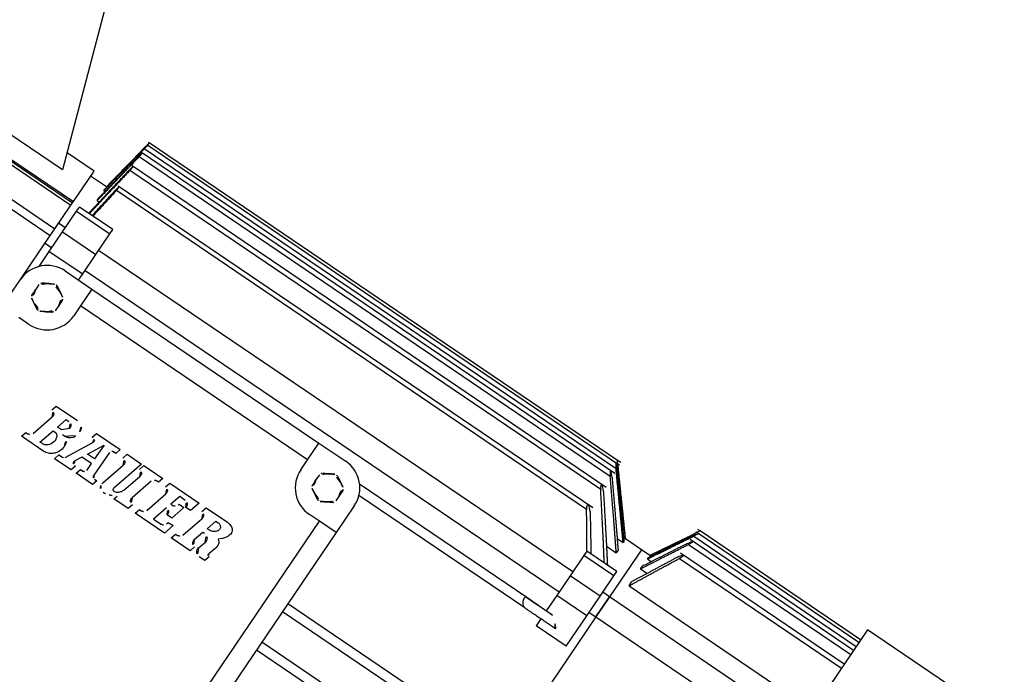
# Model space of a CAD drawing. Header units: metres. Extents: x 7482748 to 7484637, y 5684406 to 5687014.
# Tile 248 of 256: x 7484504.994 to 7484505.238, y 5686555.586 to 5686555.748. Entities that reach past the tile are written whole.
import ezdxf

# ---------------------------------------------------------------- set-up
doc = ezdxf.new("R2010")
doc.units = ezdxf.units.M
doc.header["$MEASUREMENT"] = 0
doc.layers.add('projektowane obiekty', color=5, linetype='Continuous', lineweight=35)

# ---------------------------------------------------------------- blocks, each defined once
blk = doc.blocks.new('zw$D414')
at = {"layer": 'projektowane obiekty', "lineweight": 30}
for p, q in [((10.09409807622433, 2.393500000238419), (10.12189240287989, 2.314856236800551)), ((10.13575998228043, 2.331734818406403), (10.13548811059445, 2.33019295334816)), ((10.27730267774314, 2.331734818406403), (10.1356517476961, 2.331734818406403)), ((10.13589490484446, 2.332500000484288), (10.13567991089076, 2.332500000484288)), ((10.13589490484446, 2.332500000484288), (10.13575998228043, 2.331734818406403)), ((10.13589576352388, 2.332504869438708), (10.13589490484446, 2.332500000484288)), ((10.27616350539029, 2.332500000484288), (10.13589490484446, 2.332500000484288)), ((10.27616350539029, 2.332500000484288), (10.27615875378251, 2.332505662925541)), ((10.27716912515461, 2.332500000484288), (10.27616350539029, 2.332500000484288)), ((10.27680556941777, 2.331734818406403), (10.27616350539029, 2.332500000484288)), ((10.28875000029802, 2.317499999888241), (10.27680556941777, 2.331734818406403)), ((10.35099999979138, 2.332500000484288), (10.35099999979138, 2.156500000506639)), ((10.39199999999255, 2.332500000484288), (10.35099999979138, 2.332500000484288)), ((10.13548811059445, 2.33019295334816), (10.13449979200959, 2.324587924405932)), ((10.27743638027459, 2.329397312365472), (10.13562369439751, 2.329397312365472)), ((10.27703019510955, 2.330534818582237), (10.13571278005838, 2.330534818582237)), ((10.30247842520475, 2.3287209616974), (10.30158708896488, 2.327177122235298)), ((10.35099999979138, 2.3287209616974), (10.3021405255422, 2.3287209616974)), ((10.30292820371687, 2.329499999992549), (10.30223492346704, 2.329499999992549)), ((10.30292820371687, 2.329499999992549), (10.30247842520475, 2.3287209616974)), ((10.3029313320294, 2.329505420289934), (10.30292820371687, 2.329499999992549)), ((10.35099999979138, 2.329499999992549), (10.30292820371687, 2.329499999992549)), ((10.27689716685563, 2.328197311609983), (10.13574073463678, 2.328197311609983)), ((10.30158708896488, 2.327177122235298), (10.29600000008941, 2.317499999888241)), ((10.35099999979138, 2.326338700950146), (10.30204599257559, 2.326338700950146)), ((10.30233449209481, 2.327520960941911), (10.35099999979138, 2.327520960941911)), ((10.13449979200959, 2.324587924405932), (10.1332499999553, 2.317499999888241)), ((10.27757043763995, 2.325349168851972), (10.13559549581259, 2.325349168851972)), ((10.27676438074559, 2.324149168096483), (10.13576863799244, 2.324149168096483)), ((10.3024284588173, 2.325138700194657), (10.35099999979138, 2.325138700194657)), ((10.35099999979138, 2.32220359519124), (10.30195128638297, 2.32220359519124)), ((10.30252224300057, 2.321003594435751), (10.35099999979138, 2.321003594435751)), ((10.12850000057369, 2.31900000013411), (10.12042791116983, 2.31900000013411)), ((10.12850000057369, 2.309867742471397), (10.12850000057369, 2.31900000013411)), ((10.27770468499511, 2.31930869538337), (10.13556731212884, 2.31930869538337)), ((10.1332499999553, 2.317499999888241), (10.12850000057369, 2.317499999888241)), ((10.1332499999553, 2.317490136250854), (10.13337587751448, 2.317490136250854)), ((10.1332499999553, 2.316386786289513), (10.1332499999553, 2.316769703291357)), ((10.1332499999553, 2.316386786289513), (10.1336248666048, 2.316386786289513)), ((10.27663183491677, 2.318108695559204), (10.13579649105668, 2.318108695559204)), ((10.28696771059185, 2.316386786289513), (10.28875000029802, 2.316386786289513)), ((10.288151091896, 2.317490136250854), (10.28875000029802, 2.317490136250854)), ((10.29349999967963, 2.317499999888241), (10.28875000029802, 2.317499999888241)), ((10.28875000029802, 2.316769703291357), (10.28875000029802, 2.316386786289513)), ((10.29349999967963, 2.317499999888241), (10.29349999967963, 2.303361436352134)), ((10.29349999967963, 2.317499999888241), (10.29349999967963, 2.303361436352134)), ((10.29600000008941, 2.317499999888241), (10.29349999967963, 2.317499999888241)), ((10.29600000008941, 2.317490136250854), (10.2964039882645, 2.317490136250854)), ((10.29600000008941, 2.316404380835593), (10.29600000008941, 2.3167838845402)), ((10.29600000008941, 2.316404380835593), (10.2972017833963, 2.316404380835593)), ((10.12189240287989, 2.314856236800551), (10.06199999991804, 2.314856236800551)), ((10.1332499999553, 2.313372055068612), (10.1332499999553, 2.314168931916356)), ((10.28875000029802, 2.314168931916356), (10.28875000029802, 2.313372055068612)), ((10.29600000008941, 2.313442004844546), (10.29600000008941, 2.31423119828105)), ((10.1332499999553, 2.313372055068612), (10.13387057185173, 2.313372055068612)), ((10.28580380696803, 2.313372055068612), (10.28875000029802, 2.313372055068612)), ((10.29600000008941, 2.313442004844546), (10.29798482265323, 2.313442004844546)), ((10.06199999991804, 2.309867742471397), (10.12850000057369, 2.309867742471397)), ((10.06199999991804, 2.309500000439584), (10.12850000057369, 2.309500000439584)), ((10.06199999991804, 2.308740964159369), (10.12850000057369, 2.308740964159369)), ((10.12850000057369, 2.309500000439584), (10.12850000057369, 2.309867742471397)), ((10.12850000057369, 2.308740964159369), (10.12850000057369, 2.309500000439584)), ((10.12850000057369, 2.301676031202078), (10.12850000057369, 2.308740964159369)), ((10.1304999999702, 2.30830501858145), (10.1304999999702, 2.309595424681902)), ((10.14049999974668, 2.309595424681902), (10.1304999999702, 2.309595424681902)), ((10.14049999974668, 2.30830501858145), (10.14049999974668, 2.309595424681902)), ((10.28249999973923, 2.309595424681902), (10.28249999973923, 2.30830501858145)), ((10.29150000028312, 2.309595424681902), (10.28249999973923, 2.309595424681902)), ((10.29150000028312, 2.30830501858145), (10.29150000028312, 2.309595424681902)), ((10.29600000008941, 2.30834230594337), (10.29600000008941, 2.309615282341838)), ((10.1304999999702, 2.302162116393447), (10.1304999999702, 2.30830501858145)), ((10.1304999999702, 2.30830501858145), (10.14049999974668, 2.30830501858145)), ((10.14049999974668, 2.302162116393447), (10.14049999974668, 2.30830501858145)), ((10.28249999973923, 2.30830501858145), (10.28249999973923, 2.302162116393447)), ((10.29150000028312, 2.30830501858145), (10.28249999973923, 2.30830501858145)), ((10.29150000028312, 2.302162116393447), (10.29150000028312, 2.30830501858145)), ((10.29600000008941, 2.30834230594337), (10.35099999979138, 2.30834230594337)), ((10.06199999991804, 2.301676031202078), (10.12850000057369, 2.301676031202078)), ((10.1304999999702, 2.303361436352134), (10.12850000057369, 2.303361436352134)), ((10.12850000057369, 2.299681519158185), (10.12850000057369, 2.301676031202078)), ((10.1304999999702, 2.296309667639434), (10.1304999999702, 2.302162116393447)), ((10.1304999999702, 2.302162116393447), (10.14049999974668, 2.302162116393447)), ((10.28249999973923, 2.303361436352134), (10.14049999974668, 2.303361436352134)), ((10.14049999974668, 2.296309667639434), (10.14049999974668, 2.302162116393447)), ((10.28249999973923, 2.302162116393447), (10.28249999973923, 2.296309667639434)), ((10.29150000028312, 2.302162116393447), (10.28249999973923, 2.302162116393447)), ((10.29349999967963, 2.303361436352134), (10.29150000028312, 2.303361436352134)), ((10.29150000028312, 2.296309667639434), (10.29150000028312, 2.302162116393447)), ((10.29349999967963, 2.303361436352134), (10.29349999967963, 2.302482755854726)), ((10.29349999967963, 2.302482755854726), (10.29349999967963, 2.303361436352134)), ((10.35099999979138, 2.303361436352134), (10.29349999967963, 2.303361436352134)), ((10.29349999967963, 2.302482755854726), (10.29349999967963, 2.29736143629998)), ((10.29349999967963, 2.29736143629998), (10.29349999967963, 2.302482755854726)), ((10.06840000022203, 2.299681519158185), (10.12850000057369, 2.299681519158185)), ((10.12850000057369, 2.286500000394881), (10.12850000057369, 2.299681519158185)), ((10.12850000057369, 2.29736143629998), (10.1304999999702, 2.29736143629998)), ((10.14049999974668, 2.29736143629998), (10.28249999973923, 2.29736143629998)), ((10.29150000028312, 2.29736143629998), (10.29349999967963, 2.29736143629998)), ((10.29349999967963, 2.29736143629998), (10.29349999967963, 2.191638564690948)), ((10.29349999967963, 2.29736143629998), (10.29349999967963, 2.191638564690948)), ((10.29349999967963, 2.29736143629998), (10.35099999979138, 2.29736143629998)), ((10.1304999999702, 2.291791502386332), (10.1304999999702, 2.296309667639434)), ((10.1304999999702, 2.296309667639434), (10.14049999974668, 2.296309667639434)), ((10.13650000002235, 2.294499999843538), (10.14450000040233, 2.294499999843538)), ((10.14049999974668, 2.294499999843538), (10.14049999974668, 2.296309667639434)), ((10.14450000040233, 2.294499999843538), (10.21250000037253, 2.294499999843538)), ((10.14450000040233, 2.294499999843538), (10.14450000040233, 2.289499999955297)), ((10.21250000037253, 2.289499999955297), (10.21250000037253, 2.294499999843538)), ((10.21250000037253, 2.294499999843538), (10.22049999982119, 2.294499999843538)), ((10.28249999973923, 2.296309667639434), (10.28249999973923, 2.291699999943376)), ((10.29150000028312, 2.296309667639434), (10.28249999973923, 2.296309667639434)), ((10.29150000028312, 2.287233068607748), (10.29150000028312, 2.296309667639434)), ((10.27663183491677, 2.291699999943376), (10.22657947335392, 2.291699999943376)), ((10.14450000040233, 2.289499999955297), (10.14450000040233, 2.286500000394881)), ((10.21250000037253, 2.289499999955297), (10.14450000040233, 2.289499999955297)), ((10.21250000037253, 2.286500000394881), (10.21250000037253, 2.289499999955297)), ((10.27769900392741, 2.289300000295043), (10.22799399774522, 2.289300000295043)), ((10.28249999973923, 2.289300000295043), (10.28249999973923, 2.287233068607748)), ((10.13300000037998, 2.288055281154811), (10.13300000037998, 2.286500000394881)), ((10.13999999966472, 2.288055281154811), (10.13999999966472, 2.286500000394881)), ((10.21700000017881, 2.288055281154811), (10.21700000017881, 2.286500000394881)), ((10.22400000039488, 2.288055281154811), (10.22400000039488, 2.286500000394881)), ((10.29150000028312, 2.287233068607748), (10.28249999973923, 2.287233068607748)), ((10.12850000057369, 2.278500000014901), (10.12850000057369, 2.286500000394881)), ((10.13300000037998, 2.286500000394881), (10.13300000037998, 2.284944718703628)), ((10.13999999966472, 2.286500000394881), (10.13999999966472, 2.284944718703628)), ((10.21700000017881, 2.286500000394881), (10.21700000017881, 2.284944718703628)), ((10.22400000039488, 2.286500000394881), (10.22400000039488, 2.284944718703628)), ((10.22850000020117, 2.286500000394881), (10.22850000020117, 2.278500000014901)), ((10.13650000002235, 2.278500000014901), (10.13350000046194, 2.278500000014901)), ((10.22350000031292, 2.278500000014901), (10.22049999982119, 2.278500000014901)), ((10.22350000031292, 2.210500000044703), (10.22350000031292, 2.278500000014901)), ((10.22850000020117, 2.278500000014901), (10.22350000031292, 2.278500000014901)), ((10.22850000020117, 2.278500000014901), (10.22850000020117, 2.210500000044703)), ((10.1530689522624, 2.264124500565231), (10.15344738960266, 2.26549999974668)), ((10.15344738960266, 2.26549999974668), (10.15985309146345, 2.26549999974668)), ((10.16517908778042, 2.264125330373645), (10.16554742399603, 2.26549999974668)), ((10.16554742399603, 2.26549999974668), (10.17266495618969, 2.26549999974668)), ((10.17266495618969, 2.26549999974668), (10.1722965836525, 2.264125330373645)), ((10.17438307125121, 2.26412445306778), (10.17475160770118, 2.26549999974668)), ((10.17475160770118, 2.26549999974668), (10.17904115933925, 2.26549999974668)), ((10.17904115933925, 2.26549999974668), (10.17668253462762, 2.256697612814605)), ((10.17936528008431, 2.26412445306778), (10.17973385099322, 2.26549999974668)), ((10.17973385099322, 2.26549999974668), (10.18542786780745, 2.26549999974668)), ((10.18542786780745, 2.26549999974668), (10.18505953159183, 2.264125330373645)), ((10.18712171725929, 2.264124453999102), (10.18749027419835, 2.26549999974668)), ((10.18749027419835, 2.26549999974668), (10.19628842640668, 2.26549999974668)), ((10.19628842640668, 2.26549999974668), (10.19555151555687, 2.26274985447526)), ((10.19798243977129, 2.26412445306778), (10.1983509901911, 2.26549999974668)), ((10.1983509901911, 2.26549999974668), (10.20475638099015, 2.26549999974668)), ((10.20475638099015, 2.26549999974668), (10.20499910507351, 2.265488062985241)), ((10.20499910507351, 2.265488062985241), (10.20524797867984, 2.265453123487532)), ((10.20524797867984, 2.265453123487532), (10.20549832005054, 2.265396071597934)), ((10.20549832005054, 2.265396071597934), (10.205745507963, 2.265317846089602)), ((10.205745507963, 2.265317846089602), (10.20598478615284, 2.265219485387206)), ((10.20598478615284, 2.265219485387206), (10.20621139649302, 2.265102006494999)), ((10.20621139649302, 2.265102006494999), (10.20642072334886, 2.264966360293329)), ((10.20642072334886, 2.264966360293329), (10.20660807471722, 2.264813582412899)), ((10.20660807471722, 2.264813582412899), (10.20676869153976, 2.264644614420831)), ((10.15251011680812, 2.256687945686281), (10.1541314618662, 2.262739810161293)), ((10.1566130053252, 2.261375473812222), (10.15734984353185, 2.264125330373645)), ((10.15734984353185, 2.264125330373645), (10.15821548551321, 2.264125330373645)), ((10.15928258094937, 2.262757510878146), (10.15784869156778, 2.261375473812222)), ((10.16244928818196, 2.256238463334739), (10.16607078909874, 2.263113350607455)), ((10.16546302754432, 2.264125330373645), (10.16517908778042, 2.264125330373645)), ((10.16656536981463, 2.259999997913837), (10.16873841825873, 2.264125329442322)), ((10.16873841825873, 2.264125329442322), (10.16870076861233, 2.259999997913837)), ((10.17086737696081, 2.263441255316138), (10.17080460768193, 2.256566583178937)), ((10.1722965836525, 2.264125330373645), (10.17155386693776, 2.264125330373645)), ((10.1736878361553, 2.256218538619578), (10.17543537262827, 2.26273980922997)), ((10.17904376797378, 2.257671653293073), (10.18041755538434, 2.26273980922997)), ((10.18341687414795, 2.263307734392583), (10.18179574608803, 2.257257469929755)), ((10.18505953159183, 2.264125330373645), (10.18447968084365, 2.264125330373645)), ((10.18655285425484, 2.256688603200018), (10.18817398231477, 2.262738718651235)), ((10.19139247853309, 2.264125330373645), (10.19065568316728, 2.261375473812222)), ((10.19306271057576, 2.264125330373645), (10.19139247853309, 2.264125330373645)), ((10.19229696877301, 2.262188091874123), (10.19237360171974, 2.262474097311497)), ((10.19237360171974, 2.262474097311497), (10.19379703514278, 2.262474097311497)), ((10.19379703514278, 2.262474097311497), (10.19276557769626, 2.258624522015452)), ((10.19555151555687, 2.26274985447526), (10.1941279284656, 2.26274985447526)), ((10.19741332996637, 2.256688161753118), (10.19903445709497, 2.262738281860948)), ((10.20151636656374, 2.261375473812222), (10.20225310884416, 2.264125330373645)), ((10.20225310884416, 2.264125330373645), (10.20296445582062, 2.264125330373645)), ((10.20296445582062, 2.264125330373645), (10.203115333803, 2.264112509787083)), ((10.203115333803, 2.264112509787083), (10.20326716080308, 2.264075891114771)), ((10.20326716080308, 2.264075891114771), (10.2034169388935, 2.264017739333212)), ((10.2034169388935, 2.264017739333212), (10.20356144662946, 2.263940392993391)), ((10.20356144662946, 2.263940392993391), (10.20369760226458, 2.263846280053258)), ((10.20369760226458, 2.263846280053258), (10.20382225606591, 2.263737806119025)), ((10.20398441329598, 2.262436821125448), (10.20380966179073, 2.26219526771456)), ((10.20382225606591, 2.263737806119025), (10.20393212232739, 2.263617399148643)), ((10.20393212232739, 2.263617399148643), (10.20402425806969, 2.263487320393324)), ((10.20405223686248, 2.26256257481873), (10.20398441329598, 2.262436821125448)), ((10.20402425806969, 2.263487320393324), (10.20409537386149, 2.263350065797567)), ((10.20410526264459, 2.262690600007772), (10.20405223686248, 2.26256257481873)), ((10.20409537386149, 2.263350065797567), (10.20414239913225, 2.263207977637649)), ((10.20414210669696, 2.26281994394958), (10.20410526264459, 2.262690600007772)), ((10.20416151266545, 2.262949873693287), (10.20414210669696, 2.26281994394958)), ((10.20414239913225, 2.263207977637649), (10.20416202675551, 2.263079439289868)), ((10.20416202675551, 2.263079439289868), (10.20416151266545, 2.262949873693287)), ((10.20680985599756, 2.262669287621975), (10.20646979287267, 2.262079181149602)), ((10.20676869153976, 2.264644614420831), (10.2068978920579, 2.264460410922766)), ((10.20693326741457, 2.262966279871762), (10.20680985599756, 2.262669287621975)), ((10.2068978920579, 2.264460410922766), (10.20695889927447, 2.264342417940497)), ((10.2070214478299, 2.263260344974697), (10.20693326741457, 2.262966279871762)), ((10.20695889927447, 2.264342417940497), (10.2070072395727, 2.264219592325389)), ((10.2070072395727, 2.264219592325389), (10.20704312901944, 2.264092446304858)), ((10.2070712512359, 2.263548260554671), (10.2070214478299, 2.263260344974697)), ((10.20704312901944, 2.264092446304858), (10.20706715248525, 2.263961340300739)), ((10.20706715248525, 2.263961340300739), (10.20707953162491, 2.263826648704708)), ((10.20707953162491, 2.263826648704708), (10.2070712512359, 2.263548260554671)), ((10.15513908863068, 2.25587466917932), (10.15624447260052, 2.259999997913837)), ((10.15624447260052, 2.259999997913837), (10.15695587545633, 2.259999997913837)), ((10.15784869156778, 2.261375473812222), (10.1566130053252, 2.261375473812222)), ((10.15695587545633, 2.259999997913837), (10.15704120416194, 2.259994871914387)), ((10.15704120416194, 2.259994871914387), (10.15712374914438, 2.25997993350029)), ((10.15712374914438, 2.25997993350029), (10.15720336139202, 2.259955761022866)), ((10.15720336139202, 2.259955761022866), (10.15728004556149, 2.259922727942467)), ((10.15728004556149, 2.259922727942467), (10.15735358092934, 2.259881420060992)), ((10.15936296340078, 2.26045592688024), (10.15875183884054, 2.26045592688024)), ((10.16870076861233, 2.259999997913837), (10.16656536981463, 2.259999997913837)), ((10.19028685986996, 2.259999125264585), (10.18918170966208, 2.25587466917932)), ((10.19065568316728, 2.261375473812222), (10.19123460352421, 2.261375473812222)), ((10.20114777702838, 2.259999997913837), (10.2004129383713, 2.257257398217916)), ((10.20165262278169, 2.259999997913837), (10.20114777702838, 2.259999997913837)), ((10.20222757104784, 2.261375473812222), (10.20151636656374, 2.261375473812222)), ((10.20250134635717, 2.261403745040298), (10.20222757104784, 2.261375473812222)), ((10.20278537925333, 2.261484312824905), (10.20250134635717, 2.261403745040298)), ((10.20306882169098, 2.26161043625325), (10.20278537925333, 2.261484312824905)), ((10.20334120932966, 2.261775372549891), (10.20306882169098, 2.26161043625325)), ((10.20359169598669, 2.261972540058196), (10.20334120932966, 2.261775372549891)), ((10.20380966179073, 2.26219526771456), (10.20359169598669, 2.261972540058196)), ((10.20602653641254, 2.261515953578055), (10.20519114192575, 2.260756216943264)), ((10.20519114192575, 2.260756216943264), (10.20547458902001, 2.260552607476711)), ((10.20547458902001, 2.260552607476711), (10.20570420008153, 2.260312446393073)), ((10.20570420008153, 2.260312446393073), (10.2057640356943, 2.260228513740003)), ((10.2057640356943, 2.260228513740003), (10.20584072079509, 2.260096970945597)), ((10.20584072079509, 2.260096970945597), (10.20590326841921, 2.259957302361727)), ((10.20590326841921, 2.259957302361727), (10.20595205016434, 2.259810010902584)), ((10.20646979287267, 2.262079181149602), (10.20602653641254, 2.261515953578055)), ((10.15735358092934, 2.259881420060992), (10.15749090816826, 2.259776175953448)), ((10.15749090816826, 2.259776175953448), (10.15761454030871, 2.25964411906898)), ((10.15761454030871, 2.25964411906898), (10.15772359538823, 2.259489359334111)), ((10.15772359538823, 2.259489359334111), (10.15781727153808, 2.259316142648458)), ((10.15781727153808, 2.259316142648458), (10.15789461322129, 2.259128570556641)), ((10.15795870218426, 2.257807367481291), (10.15783411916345, 2.25742057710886)), ((10.15789461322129, 2.259128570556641), (10.15795481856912, 2.258930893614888)), ((10.15795481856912, 2.258930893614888), (10.15799700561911, 2.258727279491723)), ((10.15802029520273, 2.258211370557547), (10.15795870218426, 2.257807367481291)), ((10.15799700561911, 2.258727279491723), (10.15801106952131, 2.258624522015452)), ((10.15801106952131, 2.258624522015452), (10.15802029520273, 2.258211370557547)), ((10.16066702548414, 2.25749352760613), (10.16055518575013, 2.257103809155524)), ((10.16073968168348, 2.257890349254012), (10.16066702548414, 2.25749352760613)), ((10.16077278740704, 2.258290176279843), (10.16073968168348, 2.257890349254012)), ((10.16077498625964, 2.258423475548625), (10.16077278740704, 2.258290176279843)), ((10.16077502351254, 2.258426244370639), (10.16077498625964, 2.258423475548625)), ((10.16584081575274, 2.258624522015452), (10.16492251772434, 2.256882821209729)), ((10.1686881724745, 2.258624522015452), (10.16584081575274, 2.258624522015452)), ((10.16866932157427, 2.256554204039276), (10.1686881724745, 2.258624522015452)), ((10.17889259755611, 2.25732543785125), (10.17898524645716, 2.257512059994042)), ((10.17898524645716, 2.257512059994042), (10.17904376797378, 2.257671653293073)), ((10.19276557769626, 2.258624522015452), (10.1913418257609, 2.258624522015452)), ((10.20243455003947, 2.256229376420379), (10.20298049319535, 2.258266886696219)), ((10.20589770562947, 2.258431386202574), (10.20532517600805, 2.256392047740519)), ((10.20597980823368, 2.258801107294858), (10.20589770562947, 2.258431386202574)), ((10.20595205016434, 2.259810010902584), (10.20598764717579, 2.259655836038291)), ((10.20601840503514, 2.259157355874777), (10.20597980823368, 2.258801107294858)), ((10.20598764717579, 2.259655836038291), (10.2060102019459, 2.259495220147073)), ((10.2060102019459, 2.259495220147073), (10.20601840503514, 2.259157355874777)), ((10.15050000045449, 2.254499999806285), (10.15086832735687, 2.255874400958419)), ((10.15086832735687, 2.255874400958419), (10.15144789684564, 2.255874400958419)), ((10.1558506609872, 2.25587466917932), (10.15513908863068, 2.25587466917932)), ((10.15602526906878, 2.255884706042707), (10.1558506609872, 2.25587466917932)), ((10.15619870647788, 2.25591429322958), (10.15602526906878, 2.255884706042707)), ((10.1565381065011, 2.256027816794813), (10.15619870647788, 2.25591429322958)), ((10.15686110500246, 2.256207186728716), (10.1565381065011, 2.256027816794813)), ((10.15716000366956, 2.256444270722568), (10.15686110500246, 2.256207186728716)), ((10.15742696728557, 2.256730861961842), (10.15716000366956, 2.256444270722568)), ((10.15765430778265, 2.257058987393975), (10.15742696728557, 2.256730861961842)), ((10.15783411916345, 2.25742057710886), (10.15765430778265, 2.257058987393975)), ((10.15896869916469, 2.255057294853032), (10.15869741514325, 2.254895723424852)), ((10.15922717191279, 2.255241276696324), (10.15896869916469, 2.255057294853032)), ((10.15947062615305, 2.255445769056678), (10.15922717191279, 2.255241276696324)), ((10.15969672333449, 2.255668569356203), (10.15947062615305, 2.255445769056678)), ((10.15990340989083, 2.255907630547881), (10.15969672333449, 2.255668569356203)), ((10.16006776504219, 2.256129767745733), (10.15990340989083, 2.255907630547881)), ((10.16021519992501, 2.256361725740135), (10.16006776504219, 2.256129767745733)), ((10.16034564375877, 2.256602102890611), (10.16021519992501, 2.256361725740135)), ((10.16045894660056, 2.256849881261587), (10.16034564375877, 2.256602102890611)), ((10.16055518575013, 2.257103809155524), (10.16045894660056, 2.256849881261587)), ((10.16046482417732, 2.254499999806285), (10.16083317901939, 2.25587466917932)), ((10.16083317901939, 2.25587466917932), (10.16184145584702, 2.25587466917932)), ((10.1658152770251, 2.25587466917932), (10.16544692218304, 2.254499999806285)), ((10.16553077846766, 2.25587466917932), (10.1658152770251, 2.25587466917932)), ((10.16687045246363, 2.254499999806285), (10.16723878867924, 2.25587466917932)), ((10.16723878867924, 2.25587466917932), (10.16798092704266, 2.25587466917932)), ((10.17149117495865, 2.25587466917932), (10.17222114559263, 2.25587466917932)), ((10.17222114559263, 2.25587466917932), (10.17185282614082, 2.254499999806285)), ((10.17667132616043, 2.256617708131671), (10.17666774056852, 2.256540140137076)), ((10.17666774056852, 2.256540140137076), (10.17667184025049, 2.256467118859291)), ((10.17668253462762, 2.256697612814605), (10.17667132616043, 2.256617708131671)), ((10.17667184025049, 2.256467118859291), (10.17668363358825, 2.256399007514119)), ((10.17668363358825, 2.256399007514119), (10.17670318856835, 2.256336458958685)), ((10.17670318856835, 2.256336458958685), (10.17673014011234, 2.256279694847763)), ((10.17673014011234, 2.256279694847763), (10.17676449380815, 2.256229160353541)), ((10.17676449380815, 2.256229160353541), (10.17680594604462, 2.256185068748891)), ((10.17680594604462, 2.256185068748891), (10.1768543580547, 2.256147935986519)), ((10.1768543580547, 2.256147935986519), (10.17690921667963, 2.256117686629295)), ((10.17690921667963, 2.256117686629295), (10.17697030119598, 2.256094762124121)), ((10.17697030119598, 2.256094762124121), (10.17703724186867, 2.256079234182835)), ((10.17703724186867, 2.256079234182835), (10.17710953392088, 2.256071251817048)), ((10.17710953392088, 2.256071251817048), (10.17718672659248, 2.256070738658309)), ((10.17718672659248, 2.256070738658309), (10.17726839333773, 2.256077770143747)), ((10.17726839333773, 2.256077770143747), (10.17735393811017, 2.256092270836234)), ((10.17735393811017, 2.256092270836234), (10.17753455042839, 2.256143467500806)), ((10.17753455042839, 2.256143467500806), (10.17772395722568, 2.256222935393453)), ((10.17772395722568, 2.256222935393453), (10.17791731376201, 2.256328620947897)), ((10.17791731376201, 2.256328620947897), (10.17810971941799, 2.256457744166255)), ((10.17810971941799, 2.256457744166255), (10.17829611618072, 2.256607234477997)), ((10.17820983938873, 2.254499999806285), (10.1784860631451, 2.255530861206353)), ((10.17829611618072, 2.256607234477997), (10.17847197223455, 2.256773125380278)), ((10.17847197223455, 2.256773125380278), (10.17863266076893, 2.256951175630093)), ((10.17863266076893, 2.256951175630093), (10.17877409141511, 2.257136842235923)), ((10.17877409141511, 2.257136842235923), (10.17889259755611, 2.25732543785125)), ((10.18284871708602, 2.255874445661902), (10.18248045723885, 2.254499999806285)), ((10.18454282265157, 2.254499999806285), (10.18491117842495, 2.25587466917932)), ((10.18491117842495, 2.25587466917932), (10.18549041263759, 2.25587466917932)), ((10.18918170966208, 2.25587466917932), (10.19144158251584, 2.25587466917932)), ((10.19250387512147, 2.25668831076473), (10.19265437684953, 2.257250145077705)), ((10.19265437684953, 2.257250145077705), (10.19407786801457, 2.257250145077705)), ((10.19407786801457, 2.257250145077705), (10.19334097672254, 2.254499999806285)), ((10.19540357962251, 2.254499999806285), (10.19577188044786, 2.25587466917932)), ((10.19577188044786, 2.25587466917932), (10.19635110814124, 2.25587466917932)), ((10.20146585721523, 2.255874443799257), (10.20109761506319, 2.254499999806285)), ((10.20579050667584, 2.25587466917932), (10.20542212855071, 2.254499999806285)), ((10.20572375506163, 2.25587466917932), (10.20579050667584, 2.25587466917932)), ((10.27703019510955, 2.25719999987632), (10.22850000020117, 2.25719999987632)), ((10.1572257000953, 2.254499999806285), (10.15050000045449, 2.254499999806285)), ((10.15752803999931, 2.254517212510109), (10.1572257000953, 2.254499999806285)), ((10.15782862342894, 2.254567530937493), (10.15752803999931, 2.254517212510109)), ((10.15812517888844, 2.254648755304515), (10.15782862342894, 2.254567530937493)), ((10.15841550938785, 2.254758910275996), (10.15812517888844, 2.254648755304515)), ((10.15869741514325, 2.254895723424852), (10.15841550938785, 2.254758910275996)), ((10.16544692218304, 2.254499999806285), (10.16046482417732, 2.254499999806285)), ((10.17185282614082, 2.254499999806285), (10.16687045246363, 2.254499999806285)), ((10.18248045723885, 2.254499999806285), (10.17820983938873, 2.254499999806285)), ((10.19334097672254, 2.254499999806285), (10.18454282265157, 2.254499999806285)), ((10.20109761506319, 2.254499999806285), (10.19540357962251, 2.254499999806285)), ((10.20542212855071, 2.254499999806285), (10.20376271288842, 2.254499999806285)), ((10.27729697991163, 2.254800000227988), (10.22850000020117, 2.254800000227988)), ((10.27716346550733, 2.245699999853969), (10.22850000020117, 2.245699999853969)), ((10.27716346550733, 2.243300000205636), (10.22850000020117, 2.243300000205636))]:
    blk.add_line(p, q, dxfattribs=at)
for points in [[(10.13571278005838, 2.330534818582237), (10.13579112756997, 2.330997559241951), (10.13585162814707, 2.331381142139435), (10.13587370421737, 2.331533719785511), (10.13588808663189, 2.331645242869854), (10.13589296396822, 2.331734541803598), (10.13588325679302, 2.331710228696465), (10.13586571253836, 2.331639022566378), (10.13581197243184, 2.331379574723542), (10.13573746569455, 2.330985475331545), (10.13565671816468, 2.330534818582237)], [(10.27625484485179, 2.331681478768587), (10.27623713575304, 2.331696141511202), (10.27617821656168, 2.331733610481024), (10.27616473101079, 2.331714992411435), (10.27619971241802, 2.331638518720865), (10.27627634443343, 2.331515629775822), (10.27639384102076, 2.331347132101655), (10.2766841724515, 2.330963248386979), (10.27703019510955, 2.330534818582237)], [(10.27729697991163, 2.330534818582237), (10.27695114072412, 2.330941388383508), (10.27661199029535, 2.331321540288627), (10.2763391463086, 2.331604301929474), (10.27625484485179, 2.331681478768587)], [(10.13574073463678, 2.328197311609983), (10.13581459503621, 2.328659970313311), (10.13586742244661, 2.329044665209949), (10.1358843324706, 2.329195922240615), (10.1358933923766, 2.329308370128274), (10.13588720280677, 2.3293970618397), (10.13587221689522, 2.329372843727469), (10.13584956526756, 2.329301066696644), (10.13578815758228, 2.329041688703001), (10.13570941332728, 2.328647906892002), (10.13562860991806, 2.328197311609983)], [(10.27646410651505, 2.329232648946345), (10.27643390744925, 2.329257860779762), (10.27630769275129, 2.329351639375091), (10.2762198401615, 2.329394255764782), (10.27617013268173, 2.329383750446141), (10.27616887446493, 2.329315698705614), (10.27621437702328, 2.329194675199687), (10.27630453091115, 2.329027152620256), (10.27656469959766, 2.328633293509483), (10.27689716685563, 2.328197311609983)], [(10.27743074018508, 2.328197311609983), (10.27708480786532, 2.328604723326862), (10.27673605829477, 2.328977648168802), (10.27646410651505, 2.329232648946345)], [(10.30214601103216, 2.327520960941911), (10.30239597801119, 2.32794759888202), (10.30263522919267, 2.32833540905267), (10.3028187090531, 2.32860826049), (10.30288349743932, 2.32869038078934), (10.30291969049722, 2.328720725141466), (10.30292711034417, 2.328700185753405), (10.30290539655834, 2.328628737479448), (10.30285682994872, 2.328513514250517), (10.30277976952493, 2.328350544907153), (10.30258097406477, 2.327965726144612), (10.30233449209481, 2.327520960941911)], [(10.30205149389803, 2.325138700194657), (10.30207702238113, 2.325183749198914), (10.30230149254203, 2.325565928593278), (10.30255054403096, 2.32594917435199), (10.30275734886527, 2.326220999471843)], [(10.30275734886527, 2.326220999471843), (10.30284021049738, 2.326305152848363), (10.30289496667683, 2.326337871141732), (10.30292445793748, 2.326320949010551), (10.30292464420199, 2.326254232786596), (10.30289567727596, 2.326139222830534), (10.30283758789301, 2.325978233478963), (10.30266257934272, 2.325587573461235), (10.3024284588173, 2.325138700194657)], [(10.13576863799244, 2.324149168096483), (10.13583569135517, 2.324605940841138), (10.13588027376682, 2.324997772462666), (10.13589487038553, 2.325258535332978), (10.13589008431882, 2.325327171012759), (10.13587728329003, 2.325349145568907), (10.13583048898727, 2.325255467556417), (10.13576146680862, 2.324993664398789), (10.13568097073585, 2.324606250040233), (10.13560045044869, 2.324149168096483)], [(10.2765911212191, 2.325169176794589), (10.27654027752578, 2.325207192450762), (10.27639931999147, 2.325297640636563), (10.276287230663, 2.325343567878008), (10.27620372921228, 2.325340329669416), (10.27616575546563, 2.325279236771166), (10.27617489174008, 2.325164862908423), (10.27623233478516, 2.324999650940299), (10.27632590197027, 2.324808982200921), (10.27645590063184, 2.324589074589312), (10.27676438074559, 2.324149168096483)], [(10.27756474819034, 2.324149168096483), (10.27721621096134, 2.32456779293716), (10.27686856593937, 2.324928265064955), (10.2765911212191, 2.325169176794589)], [(10.30195679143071, 2.321003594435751), (10.30220730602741, 2.321440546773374), (10.30245786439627, 2.321813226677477), (10.30268654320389, 2.322085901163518), (10.30278215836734, 2.322167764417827), (10.30285350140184, 2.322202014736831), (10.30290435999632, 2.32218870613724), (10.30292636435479, 2.322123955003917), (10.30291951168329, 2.322010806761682), (10.30288380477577, 2.321854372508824), (10.30282364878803, 2.321671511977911), (10.30273620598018, 2.321451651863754), (10.30252224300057, 2.321003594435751)], [(10.13579649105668, 2.318108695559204), (10.13585531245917, 2.318561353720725), (10.13587631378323, 2.318773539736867), (10.1358895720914, 2.318958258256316), (10.13589203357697, 2.319216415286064), (10.13588113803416, 2.319286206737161), (10.13586243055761, 2.319308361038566), (10.13580699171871, 2.319216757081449), (10.13573136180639, 2.318953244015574), (10.13565058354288, 2.318571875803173), (10.13557223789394, 2.318108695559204)], [(10.27673129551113, 2.319120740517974), (10.27666517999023, 2.31916591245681), (10.27637903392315, 2.319300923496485), (10.2762652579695, 2.319302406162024), (10.27619305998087, 2.319249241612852), (10.27616382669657, 2.31914035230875), (10.27618314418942, 2.318981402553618), (10.27624715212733, 2.318785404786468), (10.27635380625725, 2.318557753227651), (10.27663183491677, 2.318108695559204)], [(10.27769900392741, 2.318108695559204), (10.27735589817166, 2.318538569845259), (10.27701014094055, 2.318892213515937), (10.27673129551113, 2.319120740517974)], [(10.27663183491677, 2.291699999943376), (10.27635380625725, 2.291612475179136), (10.27624717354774, 2.291490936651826), (10.27618314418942, 2.291323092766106), (10.27616382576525, 2.291112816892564), (10.27619305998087, 2.29087190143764), (10.27626523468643, 2.290622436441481), (10.27637903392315, 2.290365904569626), (10.27666517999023, 2.289932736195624), (10.27701014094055, 2.289591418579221), (10.27735589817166, 2.289379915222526), (10.27769900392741, 2.289300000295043)]]:
    blk.add_lwpolyline(points, dxfattribs=at)
for centre, radius, start, end in [((10.13650000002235, 2.286500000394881), 0.008000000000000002, 90, 180), ((10.22049999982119, 2.286500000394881), 0.008000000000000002, 0, 90), ((10.13650000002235, 2.286500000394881), 0.003500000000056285, 119.9999998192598, 180), ((10.13650000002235, 2.286500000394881), 0.003500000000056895, 60.00000018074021, 119.9999998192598), ((10.13650000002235, 2.286500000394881), 0.003830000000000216, 83.95874018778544, 96.04125981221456), ((10.13650000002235, 2.286500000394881), 0.003500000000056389, 0, 60.00000018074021), ((10.22049999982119, 2.286500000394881), 0.003500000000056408, 119.9999998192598, 180), ((10.22049999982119, 2.286500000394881), 0.003500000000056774, 60.00000018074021, 119.9999998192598), ((10.22049999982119, 2.286500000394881), 0.003830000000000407, 83.95874018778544, 96.04125981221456), ((10.22049999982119, 2.286500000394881), 0.003500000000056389, 0, 60.00000018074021), ((10.13650000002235, 2.286500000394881), 0.003829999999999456, 143.9587400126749, 156.0412597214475), ((10.13650000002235, 2.286500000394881), 0.003829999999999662, 23.95874027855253, 36.04125998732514), ((10.22049999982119, 2.286500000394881), 0.00382999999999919, 143.9587400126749, 156.0412597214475), ((10.22049999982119, 2.286500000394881), 0.0038300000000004, 23.95874027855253, 36.04125998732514), ((10.13650000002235, 2.286500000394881), 0.003500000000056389, 180, 240.0000001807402), ((10.13650000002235, 2.286500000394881), 0.003830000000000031, 203.9587402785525, 216.0412599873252), ((10.13650000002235, 2.286500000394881), 0.008000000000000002, 270, 0), ((10.13650000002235, 2.286500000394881), 0.003500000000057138, 299.9999998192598, 0), ((10.13650000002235, 2.286500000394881), 0.003829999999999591, 323.9587400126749, 336.0412597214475), ((10.22049999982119, 2.286500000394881), 0.008000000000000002, 180, 270), ((10.22049999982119, 2.286500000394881), 0.003500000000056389, 180, 240.0000001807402), ((10.22049999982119, 2.286500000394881), 0.003829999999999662, 203.9587402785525, 216.0412599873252), ((10.22049999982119, 2.286500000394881), 0.003500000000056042, 299.9999998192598, 0), ((10.22049999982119, 2.286500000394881), 0.003830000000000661, 323.9587400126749, 336.0412597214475), ((10.13650000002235, 2.286500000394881), 0.00350000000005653, 240.0000001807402, 299.9999998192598), ((10.13650000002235, 2.286500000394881), 0.003830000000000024, 263.9587401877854, 276.0412598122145), ((10.22049999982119, 2.286500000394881), 0.003500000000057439, 240.0000001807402, 299.9999998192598), ((10.22049999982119, 2.286500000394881), 0.003830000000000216, 263.9587401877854, 276.0412598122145), ((10.15985322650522, 2.26343765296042), 0.002062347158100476, 2.036784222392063, 90.00374753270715), ((10.15306895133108, 2.263024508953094), 0.001099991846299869, 345.0000134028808, 90), ((10.1582143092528, 2.263024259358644), 0.001101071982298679, 345.9798654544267, 89.93882390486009), ((10.1591813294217, 2.26320044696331), 0.002750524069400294, 273.7863487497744, 6.481888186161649), ((10.16546195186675, 2.263436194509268), 0.0006891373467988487, 332.0646774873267, 89.91054156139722), ((10.17155358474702, 2.263439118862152), 0.0006862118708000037, 89.97650735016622, 179.8216293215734), ((10.17437286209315, 2.263024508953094), 0.001099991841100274, 344.9999892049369, 89.46820077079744), ((10.17935504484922, 2.263024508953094), 0.001099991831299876, 344.9999836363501, 89.46686455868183), ((10.18448136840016, 2.263023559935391), 0.001101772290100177, 90.08773328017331, 165.0530022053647), ((10.18711152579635, 2.26302432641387), 0.001100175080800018, 344.9535842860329, 89.46924722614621), ((10.19306162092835, 2.263024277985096), 0.001101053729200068, 345.5676722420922, 89.9433259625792), ((10.19797216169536, 2.26302435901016), 0.001100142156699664, 344.927797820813, 89.4646969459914), ((10.15871279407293, 2.258393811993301), 0.00206248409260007, 0.901002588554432, 88.91529209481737), ((10.1902766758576, 2.258899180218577), 0.001099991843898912, 345.5407561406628, 89.46953592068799), ((10.19123734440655, 2.262472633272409), 0.001097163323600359, 269.8568732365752, 344.9689247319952), ((10.20165181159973, 2.258624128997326), 0.001375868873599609, 344.9507894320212, 89.96622257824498), ((10.15144775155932, 2.256974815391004), 0.001100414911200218, 270.0075233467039, 344.8888323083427), ((10.1618395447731, 2.256567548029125), 0.0006928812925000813, 270.1580529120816, 331.6438005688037), ((10.16553106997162, 2.256562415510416), 0.0006877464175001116, 152.2329974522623, 269.9757773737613), ((10.16797982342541, 2.256564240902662), 0.000689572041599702, 270.0917353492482, 359.1660583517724), ((10.17149094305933, 2.25656102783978), 0.0006863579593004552, 179.536196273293, 270.0193032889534), ((10.17526063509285, 2.255824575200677), 0.001621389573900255, 165.9375678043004, 194.4246320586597), ((10.17505768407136, 2.255706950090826), 0.001396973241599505, 191.8250529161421, 274.675726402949), ((10.17335134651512, 2.263593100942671), 0.009558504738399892, 290.5346246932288, 302.4924313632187), ((10.1828585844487, 2.256974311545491), 0.001099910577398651, 165.0819245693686, 269.4860026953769), ((10.18549094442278, 2.256974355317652), 0.001099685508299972, 269.972324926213, 344.9389178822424), ((10.19144203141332, 2.256974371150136), 0.001099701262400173, 269.9765991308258, 344.9224881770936), ((10.19635158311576, 2.256974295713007), 0.001099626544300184, 269.9752768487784, 344.9174425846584), ((10.20147541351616, 2.256974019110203), 0.001099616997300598, 165.0659686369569, 269.5020569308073), ((10.2037620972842, 2.255874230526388), 0.001374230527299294, 165.0229083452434, 270.0256729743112), ((10.20572289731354, 2.256286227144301), 0.0004115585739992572, 165.1007313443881, 270.1193293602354), ((10.17490630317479, 2.259308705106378), 0.005001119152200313, 273.0403752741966, 291.0696213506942)]:
    blk.add_arc(centre, radius, start, end, dxfattribs=at)
blk.add_ellipse((9.33439467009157, 1.654133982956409), major_axis=(1.20217068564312, -2.944468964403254e-16), ratio=0.866025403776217, start_param=0.656168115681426, end_param=0.6590807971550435, dxfattribs=at)
for points in [[(10.13568477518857, 2.331299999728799), (10.13543629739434, 2.329890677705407), (10.13519575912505, 2.328526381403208)], [(10.28875000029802, 2.317490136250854), (10.28345741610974, 2.323798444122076), (10.27716346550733, 2.331299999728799)], [(10.13519575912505, 2.328526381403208), (10.13485337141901, 2.326584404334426), (10.13452645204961, 2.324730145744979)], [(10.13571278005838, 2.330534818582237), (10.13517326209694, 2.327441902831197), (10.13467121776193, 2.32455906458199)], [(10.13468851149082, 2.325001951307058), (10.13515653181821, 2.327677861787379), (10.13565671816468, 2.330534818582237)], [(10.28875000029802, 2.316386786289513), (10.28341508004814, 2.32284315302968), (10.27703019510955, 2.330534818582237)], [(10.27729697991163, 2.330534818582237), (10.27798595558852, 2.329707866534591), (10.27866181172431, 2.328896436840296)], [(10.27866181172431, 2.328896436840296), (10.2840963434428, 2.322371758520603), (10.28875000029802, 2.316769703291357)], [(10.29600000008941, 2.317490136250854), (10.29890505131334, 2.322522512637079), (10.3022403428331, 2.328300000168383)], [(10.13499945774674, 2.324504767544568), (10.13530693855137, 2.326312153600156), (10.13562860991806, 2.328197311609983)], [(10.13574073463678, 2.328197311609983), (10.13541987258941, 2.326303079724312), (10.13511323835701, 2.324486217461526)], [(10.28875000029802, 2.313372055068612), (10.28339945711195, 2.320130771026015), (10.27689716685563, 2.328197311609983)], [(10.27743074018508, 2.328197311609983), (10.28360805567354, 2.320589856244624), (10.28875000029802, 2.314168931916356)], [(10.29600000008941, 2.316404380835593), (10.29893998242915, 2.321574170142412), (10.30233449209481, 2.327520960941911)], [(10.30214601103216, 2.327520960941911), (10.2988605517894, 2.321787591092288), (10.29600000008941, 2.3167838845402)], [(10.1332499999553, 2.316769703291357), (10.13393049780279, 2.320667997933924), (10.13468851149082, 2.325001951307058)], [(10.13452645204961, 2.324730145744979), (10.13385806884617, 2.320939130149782), (10.1332499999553, 2.317490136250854)], [(10.13467121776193, 2.32455906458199), (10.13392238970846, 2.320259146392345), (10.1332499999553, 2.316386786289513)], [(10.1332499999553, 2.314168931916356), (10.13406432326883, 2.319008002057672), (10.13499945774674, 2.324504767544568)], [(10.13511323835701, 2.324486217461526), (10.13411206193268, 2.318554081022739), (10.1332499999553, 2.313372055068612)], [(10.13326997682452, 2.309589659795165), (10.13431800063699, 2.316265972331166), (10.13560045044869, 2.324149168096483)], [(10.13576863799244, 2.324149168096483), (10.1345032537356, 2.316284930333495), (10.13346907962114, 2.309595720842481)], [(10.28770328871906, 2.309601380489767), (10.28278352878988, 2.316288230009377), (10.27676438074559, 2.324149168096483)], [(10.27756474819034, 2.324149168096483), (10.28366705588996, 2.316266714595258), (10.28865398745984, 2.309590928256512)], [(10.29600000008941, 2.313442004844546), (10.29896288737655, 2.318875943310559), (10.3024284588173, 2.325138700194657)], [(10.30205149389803, 2.325138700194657), (10.29880626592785, 2.31931964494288), (10.29600000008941, 2.31423119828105)], [(10.30195679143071, 2.321003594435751), (10.29873888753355, 2.314933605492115), (10.29600000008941, 2.309615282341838)], [(10.29600000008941, 2.30834230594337), (10.29896692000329, 2.314218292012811), (10.30252224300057, 2.321003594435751)], [(10.13431190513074, 2.309596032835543), (10.13490339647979, 2.313668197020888), (10.13557223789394, 2.318108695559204)], [(10.13579649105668, 2.318108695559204), (10.13513821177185, 2.313673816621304), (10.13455606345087, 2.309595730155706)], [(10.28252902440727, 2.309604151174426), (10.27976120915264, 2.313678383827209), (10.27663183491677, 2.318108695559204)], [(10.27769900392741, 2.318108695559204), (10.2808905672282, 2.313656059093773), (10.28371206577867, 2.309573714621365)], [(10.28257795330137, 2.309532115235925), (10.2825535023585, 2.309568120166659), (10.28252902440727, 2.309604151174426)], [(10.27663183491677, 2.291699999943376), (10.28106090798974, 2.291699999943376), (10.28477728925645, 2.291699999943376)], [(10.13475000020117, 2.289531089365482), (10.13410686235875, 2.289159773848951), (10.13340308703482, 2.288753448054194)], [(10.13609691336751, 2.290308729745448), (10.13539313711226, 2.289902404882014), (10.13475000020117, 2.289531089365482)], [(10.13824999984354, 2.289531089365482), (10.13760686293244, 2.289902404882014), (10.13690308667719, 2.290308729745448)], [(10.13959691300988, 2.288753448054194), (10.13889313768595, 2.289159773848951), (10.13824999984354, 2.289531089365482)], [(10.21875, 2.289531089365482), (10.21810686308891, 2.289159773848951), (10.21740308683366, 2.288753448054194)], [(10.22009691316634, 2.290308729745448), (10.21939313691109, 2.289902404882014), (10.21875, 2.289531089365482)], [(10.22225000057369, 2.289531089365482), (10.22160686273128, 2.289902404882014), (10.22090308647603, 2.290308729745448)], [(10.22359691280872, 2.288753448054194), (10.22289313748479, 2.289159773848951), (10.22225000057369, 2.289531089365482)], [(10.28691756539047, 2.289300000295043), (10.28276341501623, 2.289300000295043), (10.27769900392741, 2.289300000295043)], [(10.13340308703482, 2.284246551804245), (10.13410686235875, 2.283840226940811), (10.13475000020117, 2.283468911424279)], [(10.13475000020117, 2.283468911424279), (10.13539313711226, 2.283097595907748), (10.13609691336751, 2.282691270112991)], [(10.13690308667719, 2.282691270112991), (10.13760686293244, 2.283097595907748), (10.13824999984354, 2.283468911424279)], [(10.13824999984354, 2.283468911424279), (10.13889313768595, 2.283840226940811), (10.13959691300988, 2.284246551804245)], [(10.21740308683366, 2.284246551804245), (10.21810686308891, 2.283840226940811), (10.21875, 2.283468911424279)], [(10.21875, 2.283468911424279), (10.21939313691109, 2.283097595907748), (10.22009691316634, 2.282691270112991)], [(10.22090308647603, 2.282691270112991), (10.22160686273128, 2.283097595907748), (10.22225000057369, 2.283468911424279)], [(10.22225000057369, 2.283468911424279), (10.22289313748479, 2.283840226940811), (10.22359691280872, 2.284246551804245)]]:
    blk.add_open_spline(points, degree=2, dxfattribs=at)

msp = doc.modelspace()

# ---------------------------------------------------------------- block references
at = {"linetype": 'Continuous', "rotation": 325.8417172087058}
msp.add_blockref('zw$D414', (7484495.32933387, 5686559.478934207), dxfattribs=at)

doc.saveas('drawing.dxf')
